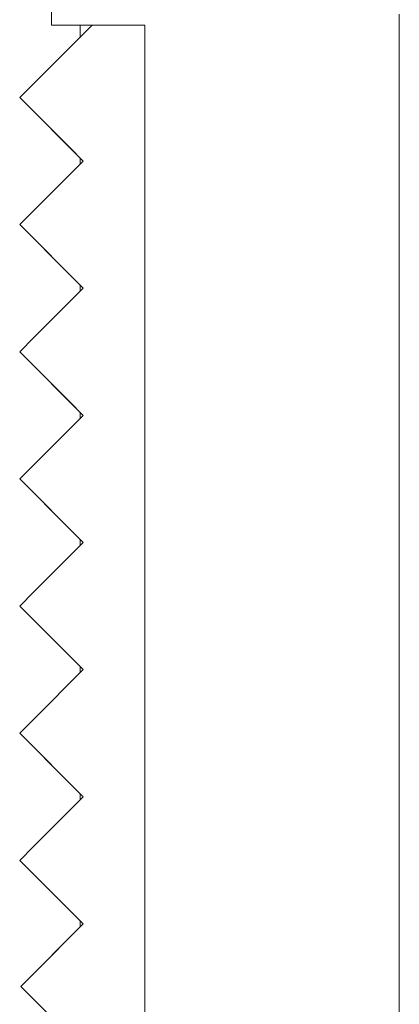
# Model space of a CAD drawing. Header units: millimetres. Extents: x -261 to 187, y -214 to 106.
# Tile 28 of 256: x -222.562 to -221.864, y -160.909 to -159.099. Entities that reach past the tile are written whole.
import ezdxf

# ---------------------------------------------------------------- set-up
doc = ezdxf.new("R2010")
doc.units = ezdxf.units.MM
doc.header["$LTSCALE"] = 0.005
doc.header["$MEASUREMENT"] = 0
doc.layers.add('IFC-Elemento construtivo genérico-Contorno', color=9, linetype='Continuous', lineweight=5)
doc.layers.add('IFC-Parede-Contorno', color=9, linetype='Continuous', lineweight=5)

msp = doc.modelspace()

# ---------------------------------------------------------------- linework, layer by layer
at = {"layer": 'IFC-Elemento construtivo genérico-Contorno', "lineweight": 5}
for p, q in [((-222.5617, -159.2423), (-222.4286, -159.1093)), ((-222.5322, -159.2128), (-222.4286, -159.1093)), ((-222.4071, -159.1093), (-222.3315, -159.1093)), ((-222.3315, -159.5379), (-222.3315, -159.1093)), ((-222.5617, -159.2423), (-222.5322, -159.2128)), ((-222.5617, -159.2423), (-222.4448, -159.3592)), ((-222.5617, -159.2423), (-222.4708, -159.3333)), ((-222.4708, -159.3333), (-222.4448, -159.3592)), ((-222.5358, -159.4501), (-222.4448, -159.3592)), ((-222.5617, -159.476), (-222.5358, -159.4501)), ((-222.5617, -159.476), (-222.4448, -159.5929)), ((-222.5617, -159.476), (-222.4708, -159.567)), ((-222.3315, -161.0422), (-222.3315, -159.5379)), ((-222.4708, -159.567), (-222.4448, -159.5929)), ((-222.5358, -159.6838), (-222.4448, -159.5929)), ((-222.5617, -159.7098), (-222.5358, -159.6838)), ((-222.5617, -159.7098), (-222.4448, -159.8266)), ((-222.5617, -159.7098), (-222.4708, -159.8007)), ((-222.4708, -159.8007), (-222.4448, -159.8266)), ((-222.5358, -159.9175), (-222.4448, -159.8266)), ((-222.5617, -159.9435), (-222.5358, -159.9175)), ((-222.5617, -159.9435), (-222.4448, -160.0603)), ((-222.5617, -159.9435), (-222.4708, -160.0344)), ((-222.4708, -160.0344), (-222.4448, -160.0603)), ((-222.5358, -160.1513), (-222.4448, -160.0603)), ((-222.5617, -160.1772), (-222.5358, -160.1513)), ((-222.5617, -160.1772), (-222.4448, -160.294)), ((-222.5617, -160.1772), (-222.4708, -160.2681)), ((-222.4708, -160.2681), (-222.4448, -160.294)), ((-222.5358, -160.385), (-222.4448, -160.294)), ((-222.5617, -160.4109), (-222.5358, -160.385)), ((-222.5617, -160.4109), (-222.4448, -160.5278)), ((-222.5617, -160.4109), (-222.4708, -160.5018)), ((-222.4708, -160.5018), (-222.4448, -160.5278)), ((-222.5358, -160.6187), (-222.4448, -160.5278)), ((-222.5617, -160.6446), (-222.5358, -160.6187)), ((-222.5617, -160.6446), (-222.4448, -160.7615)), ((-222.5617, -160.6446), (-222.4708, -160.7356)), ((-222.4708, -160.7356), (-222.4448, -160.7615)), ((-222.5596, -160.8762), (-222.4448, -160.7615)), ((-222.5341, -160.8508), (-222.4448, -160.7615)), ((-222.5596, -160.8762), (-222.5341, -160.8508)), ((-222.5596, -160.8762), (-222.4305, -161.0054))]:
    msp.add_line(p, q, dxfattribs=at)
at = {"layer": 'IFC-Parede-Contorno', "lineweight": 5}
for p, q in [((-222.503, -159.1093), (-222.503, -158.6456)), ((-221.8641, -159.6715), (-221.8641, -159.0894)), ((-222.503, -159.1093), (-222.4791, -159.1093)), ((-222.4791, -159.1093), (-222.3859, -159.1093)), ((-222.4507, -159.1313), (-222.4507, -159.1093)), ((-222.3315, -159.7567), (-222.3315, -159.2558)), ((-222.4507, -159.365), (-222.4507, -159.3533)), ((-222.4507, -159.5987), (-222.4507, -159.5871)), ((-221.8641, -160.672), (-221.8641, -159.6715)), ((-222.4507, -159.8324), (-222.4507, -159.8208)), ((-222.4507, -160.0662), (-222.4507, -160.0545)), ((-222.4507, -160.2999), (-222.4507, -160.2882)), ((-222.4507, -160.5336), (-222.4507, -160.5219)), ((-221.8641, -160.8027), (-221.8641, -160.672)), ((-222.4507, -160.7673), (-222.4507, -160.7556)), ((-221.8641, -161.0594), (-221.8641, -160.8027))]:
    msp.add_line(p, q, dxfattribs=at)

doc.saveas('drawing.dxf')
